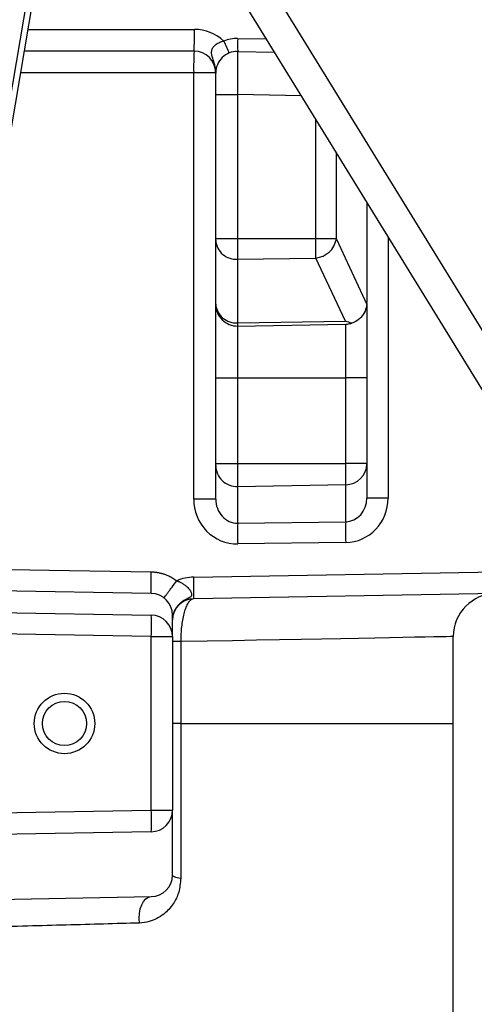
# Model space of a CAD drawing. Header units: millimetres. Extents: x 2532 to 4347, y 1532 to 5311.
# Tile 5 of 22: x 3439 to 3649, y 2502 to 2957. Entities that reach past the tile are written whole.
import ezdxf

# ---------------------------------------------------------------- set-up
doc = ezdxf.new("R2010")
doc.units = ezdxf.units.MM
doc.header["$LTSCALE"] = 2

msp = doc.modelspace()

# ---------------------------------------------------------------- linework, layer by layer
at = {"color": 7, "linetype": 'Continuous', "lineweight": 25}
for p, q in [((3512.76, 3041.03), (3728.56, 2690.37)), ((3727.93, 2664.12), (3499.21, 3035.79)), ((3402.53, 2716.47), (3449.01, 2991.07)), ((3402.53, 2716.47), (3449.01, 2991.07)), ((3446.07, 2991.32), (3420.92, 2842.69)), ((3519.41, 2942.93), (3440.86, 2942.93)), ((3539.58, 2942.75), (3556.64, 2942.46)), ((3529.41, 2932.93), (3519.24, 2932.93)), ((3519.24, 2735.57), (3519.24, 2932.93)), ((3529.41, 2932.93), (3529.41, 2932.93)), ((3529.41, 2932.76), (3529.41, 2932.93)), ((3529.41, 2922.76), (3529.41, 2932.76)), ((3529.41, 2856.15), (3529.41, 2922.76)), ((3529.41, 2922.76), (3539.58, 2922.76)), ((3539.58, 2922.76), (3539.58, 2856.15)), ((3599.41, 2872.96), (3599.41, 2826.54)), ((3529.41, 2856.15), (3539.58, 2856.15)), ((3529.41, 2855.25), (3529.41, 2856.15)), ((3529.41, 2825.8), (3529.41, 2855.25)), ((3539.58, 2856.15), (3539.58, 2846.59)), ((3539.58, 2856.15), (3575.72, 2856.15)), ((3575.72, 2856.15), (3585.21, 2856.15)), ((3585.26, 2855.8), (3599.37, 2825.68)), ((3539.58, 2846.59), (3575.78, 2847.14)), ((3539.58, 2846.59), (3539.58, 2817.14)), ((3589.48, 2817.9), (3575.78, 2847.14)), ((3529.41, 2825.66), (3529.41, 2825.8)), ((3529.41, 2791.71), (3529.41, 2825.66)), ((3599.41, 2826.1), (3599.41, 2791.71)), ((3539.58, 2817.14), (3589.48, 2817.9)), ((3539.58, 2817.14), (3539.58, 2815.67)), ((3539.58, 2815.67), (3589.58, 2816.54)), ((3589.58, 2791.71), (3589.58, 2816.54)), ((3539.58, 2815.67), (3539.58, 2791.71)), ((3529.41, 2791.71), (3539.58, 2791.71)), ((3529.41, 2752.06), (3529.41, 2791.71)), ((3539.58, 2791.71), (3589.58, 2791.71)), ((3539.58, 2791.71), (3539.58, 2752.06)), ((3599.41, 2791.71), (3589.58, 2791.71)), ((3589.58, 2752.06), (3589.58, 2791.71)), ((3599.41, 2791.71), (3599.41, 2752.06)), ((3529.41, 2752.06), (3539.58, 2752.06)), ((3529.41, 2751.05), (3529.41, 2752.06)), ((3529.41, 2735.57), (3529.41, 2751.05)), ((3539.58, 2752.06), (3539.58, 2741.39)), ((3539.58, 2752.06), (3589.58, 2752.06)), ((3589.58, 2742.24), (3589.58, 2752.06)), ((3599.41, 2752.06), (3589.58, 2752.06)), ((3599.41, 2752.06), (3599.41, 2751.89)), ((3599.41, 2751.89), (3599.41, 2736.06)), ((3539.58, 2741.39), (3589.58, 2742.24)), ((3539.58, 2741.39), (3539.58, 2724.43)), ((3589.58, 2725.1), (3589.58, 2742.24)), ((3529.41, 2735.57), (3519.24, 2735.57)), ((3609.24, 2736.06), (3599.41, 2736.06)), ((3539.58, 2724.43), (3589.58, 2725.1)), ((3589.58, 2715.45), (3539.58, 2714.78)), ((3519.24, 2699.46), (3670.17, 2702.1)), ((3499.58, 2691.88), (3393.61, 2693.73)), ((3670.17, 2692.1), (3519.24, 2689.46)), ((3385.53, 2683.87), (3499.58, 2681.88)), ((3509.41, 2671.88), (3509.41, 2681.88)), ((3499.58, 2671.88), (3375.16, 2674.05)), ((3499.58, 2591.54), (3499.58, 2671.88)), ((3499.58, 2671.88), (3509.41, 2671.88)), ((3509.41, 2671.88), (3509.41, 2591.54)), ((3639.41, 2631.71), (3639.41, 2671.91)), ((3513.23, 2669.57), (3509.41, 2669.57)), ((3513.23, 2669.57), (3513.23, 2631.71)), ((3513.23, 2631.71), (3509.41, 2631.71)), ((3513.23, 2631.71), (3513.23, 2559.97)), ((3639.41, 2360.28), (3639.41, 2631.71)), ((3309.41, 2588.22), (3499.58, 2591.54)), ((3499.58, 2591.54), (3509.41, 2591.54)), ((3509.41, 2561.54), (3509.41, 2591.54)), ((3499.58, 2581.54), (3309.41, 2578.22)), ((3309.41, 2548.22), (3499.58, 2551.54))]:
    msp.add_line(p, q, dxfattribs=at)
at = {"color": 8, "linetype": 'Continuous', "lineweight": 25}
for p, q in [((3442.56, 2952.93), (3519.58, 2952.93)), ((3539.58, 2948.75), (3552.91, 2948.52)), ((3519.24, 2932.93), (3439.17, 2932.93)), ((3569.08, 2922.24), (3539.58, 2922.76)), ((3575.72, 2856.15), (3575.72, 2911.45)), ((3585.21, 2896.04), (3585.21, 2856.15)), ((3609.24, 2856.99), (3609.24, 2736.06)), ((3513.23, 2631.71), (3639.41, 2631.71))]:
    msp.add_line(p, q, dxfattribs=at)
at = {"color": 8, "linetype": 'Continuous', "lineweight": 25, "flags": 128}
for points in [[(3398.61, 2703.64), (3452.33, 2702.7), (3499.58, 2701.88)], [(3639.41, 2671.91), (3639.1, 2671.9), (3638.05, 2671.88), (3636.24, 2671.85), (3633.67, 2671.8), (3630.37, 2671.74), (3626.33, 2671.66), (3621.56, 2671.58), (3616.08, 2671.47), (3609.9, 2671.36), (3603.02, 2671.23), (3595.47, 2671.09), (3587.27, 2670.94), (3578.43, 2670.78), (3568.97, 2670.6), (3558.92, 2670.42), (3548.29, 2670.22), (3537.12, 2670.01), (3525.42, 2669.8), (3513.23, 2669.57)]]:
    msp.add_lwpolyline(points, dxfattribs=at)
at = {"color": 7, "linetype": 'Continuous', "lineweight": 25, "flags": 128}
for points in [[(3513.23, 2559.97), (3512.38, 2560.12), (3511.63, 2560.29), (3510.97, 2560.47), (3510.42, 2560.67), (3509.98, 2560.87), (3509.66, 2561.09), (3509.47, 2561.31), (3509.41, 2561.54)], [(3494.16, 2539.33), (3493.99, 2541.54), (3494.11, 2543.75), (3494.51, 2545.85), (3495.16, 2547.74), (3496.05, 2549.32), (3497.12, 2550.52), (3498.31, 2551.27), (3499.58, 2551.54)]]:
    msp.add_lwpolyline(points, dxfattribs=at)
at = {"color": 7, "linetype": 'Continuous', "lineweight": 25}
for radius in [14, 10.2]:
    msp.add_circle((3459.41, 2631.71), radius, dxfattribs=at)
for centre, radius, start, end in [((3376.2, 2950.43), 143.4, 357.0017, 0.9985), ((3519.58, 2932.93), 20, 46.9892, 90), ((3539.3, 2932.76), 16, 89, 112.3261), ((3625.56, 2945.75), 86.02, 178.0018, 181.9982), ((3620.54, 2981.77), 93.78, 201.3996, 205.0907), ((3662.63, 2935.43), 143.42, 177.0019, 180.9984), ((3519.41, 2932.93), 10, 0, 90), ((3539.41, 2932.76), 10, 89, 180), ((3526.36, 2932.9), 3.05, 359.3795, 0.6205), ((3538.81, 2855.99), 9.43, 184.4926, 274.7087), ((3574.62, 2857.93), 10.86, 276.134, 348.6537), ((3538.81, 2826.54), 9.43, 184.493, 274.7091), ((3539.41, 2825.66), 10, 180, 271), ((3589.41, 2826.54), 10, 355.0773, 0), ((3539.25, 2751.23), 9.84, 181.0332, 271.9521), ((3589.58, 2752.06), 9.83, 270.0008, 359.0127), ((3776.68, 2719.61), 237.14, 178.8332, 181.1668), ((3826.68, 2720.27), 237.15, 178.8332, 181.1668), ((3519.58, 2679.46), 20, 91, 114.0644), ((3375.97, 2694.46), 143.35, 358.0015, 1.9985), ((3499.41, 2681.88), 10, 0, 89), ((3519.41, 2679.46), 10, 91, 180), ((3659.41, 2671.91), 20, 91, 179.8734), ((3356.32, 2676.88), 143.35, 358.0015, 1.9985), ((3499.41, 2671.88), 10, 0, 89), ((3356.32, 2586.54), 143.35, 358.0015, 1.9985), ((3499.41, 2591.54), 10, 271, 0), ((3499.41, 2561.54), 10, 271, 0)]:
    msp.add_arc(centre, radius, start, end, dxfattribs=at)
for centre, major_axis, ratio, start_param, end_param in [((3539.41, 2922.75), (0.17, 20), 0.008724, 4.712617, 6.283109), ((3539.41, 2932.76), (0, 16), 0.625, 1.559791, 1.570796), ((3585.32, 2856.15), (0, 0.413), 0.267952, 1.570796, 2.622049), ((3539.24, 2735.48), (-1.34, 20.67), 0.965633, 1.50374, 3.091989), ((3539.41, 2735.48), (-0.47, 11.04), 0.904924, 1.52399, 3.11224), ((3589.41, 2736.15), (-0.47, 11.04), 0.904924, 3.11224, 4.665583), ((3589.24, 2736.15), (-1.34, 20.67), 0.965633, 3.091989, 4.645332)]:
    msp.add_ellipse(centre, major_axis=major_axis, ratio=ratio, start_param=start_param, end_param=end_param, dxfattribs=at)
for points, knots in [([(3529.41, 2932.93), (3529.39, 2933.54), (3529.35, 2934.77), (3528.91, 2937.08), (3527.99, 2939.76), (3527.3, 2942.22), (3527.85, 2944.23), (3528.9, 2945.59), (3530.44, 2946.67), (3531.94, 2947.28), (3532.91, 2947.49), (3533.23, 2947.56)], [0, 0, 0, 0, 0.098099, 0.198554, 0.389021, 0.581765, 0.675652, 0.77001, 0.858101, 0.954384, 1, 1, 1, 1]), ([(3575.78, 2847.14), (3575.77, 2847.6), (3575.76, 2848.15), (3575.75, 2849.11), (3575.75, 2849.46), (3575.74, 2850.18), (3575.74, 2850.56), (3575.74, 2851.34), (3575.73, 2851.75), (3575.73, 2852.6), (3575.73, 2853.03), (3575.72, 2854.34), (3575.72, 2855.24), (3575.72, 2856.15)], [0, 0, 0, 0, 0.25, 0.25, 0.375, 0.375, 0.5, 0.5, 0.625, 0.625, 0.75, 0.75, 1, 1, 1, 1]), ([(3599.37, 2825.68), (3599.17, 2824.59), (3598.77, 2822.4), (3596.82, 2819.56), (3594.55, 2817.8), (3592.97, 2817.2), (3592.43, 2817)], [0, 0, 0, 0, 0.2878915, 0.5760619, 0.8567274, 1, 1, 1, 1]), ([(3592.43, 2817), (3591.46, 2817.26), (3590.47, 2817.52), (3589.48, 2817.9), (3589.48, 2817.9)], [0, 0, 0, 0, 0.9924, 1, 1, 1, 1]), ([(3589.58, 2816.54), (3589.59, 2816.54), (3589.86, 2816.54), (3590.82, 2816.59), (3591.76, 2816.83), (3592.43, 2817)], [0, 0, 0, 0, 0.006999, 0.282321, 1, 1, 1, 1]), ([(3499.58, 2691.88), (3499.56, 2691.88), (3499.55, 2692.1), (3499.53, 2692.83), (3499.52, 2693.14), (3499.51, 2693.89), (3499.51, 2694.32), (3499.51, 2695.3), (3499.51, 2695.84), (3499.52, 2696.98), (3499.53, 2697.58), (3499.55, 2699.43), (3499.56, 2700.7), (3499.58, 2701.88)], [0, 0, 0, 0, 0.25, 0.25, 0.375, 0.375, 0.5, 0.5, 0.625, 0.625, 0.75, 0.75, 1, 1, 1, 1]), ([(3499.58, 2701.88), (3499.79, 2701.87), (3500.21, 2701.86), (3500.84, 2701.82), (3501.46, 2701.76), (3502.08, 2701.68), (3502.69, 2701.58), (3503.31, 2701.47), (3503.92, 2701.33), (3504.52, 2701.17), (3505.13, 2701), (3505.87, 2700.75), (3506.75, 2700.43), (3507.74, 2699.99), (3508.71, 2699.51), (3509.65, 2698.97), (3510.56, 2698.38), (3511.14, 2697.94), (3511.43, 2697.73)], [0, 0, 0, 0, 0.049199, 0.09823, 0.147142, 0.195982, 0.2448, 0.293643, 0.342561, 0.391601, 0.440811, 0.490239, 0.575826, 0.660822, 0.74548, 0.830057, 0.914812, 1, 1, 1, 1]), ([(3505.51, 2689.81), (3505.5, 2689.82), (3505.61, 2690), (3506.03, 2690.58), (3506.21, 2690.83), (3506.65, 2691.43), (3506.9, 2691.77), (3507.48, 2692.54), (3507.8, 2692.97), (3508.48, 2693.87), (3508.84, 2694.34), (3509.95, 2695.8), (3510.71, 2696.8), (3511.43, 2697.73)], [0, 0, 0, 0, 0.25, 0.25, 0.375, 0.375, 0.5, 0.5, 0.625, 0.625, 0.75, 0.75, 1, 1, 1, 1]), ([(3511.43, 2697.73), (3511.55, 2697.69), (3511.8, 2697.6), (3512.22, 2697.43), (3512.71, 2697.22), (3513.26, 2696.96), (3513.83, 2696.65), (3514.65, 2696.15), (3515.58, 2695.47), (3516.79, 2694.36), (3517.8, 2693.06), (3518.27, 2691.9), (3518.31, 2691.2), (3518.18, 2690.75), (3517.86, 2690.35), (3517.28, 2689.94), (3516.37, 2689.49), (3515.3, 2688.95), (3514.21, 2688.3), (3513.37, 2687.69), (3512.69, 2687.09), (3512.18, 2686.58), (3511.69, 2686.02), (3511.22, 2685.41), (3510.79, 2684.74), (3510.4, 2684.02), (3510.06, 2683.26), (3509.77, 2682.44), (3509.54, 2681.58), (3509.45, 2680.98), (3509.41, 2680.68)], [0, 0, 0, 0, 0.0137096, 0.0303855, 0.0499641, 0.0723697, 0.0984891, 0.1234329, 0.1800435, 0.2301678, 0.3186215, 0.3870755, 0.4189927, 0.4472238, 0.4786857, 0.5104111, 0.555742, 0.6096882, 0.6523759, 0.7009359, 0.7271244, 0.7540939, 0.7818637, 0.8104516, 0.839874, 0.8701462, 0.9012821, 0.9332949, 0.9661969, 1, 1, 1, 1]), ([(3519.24, 2689.46), (3518.51, 2689.21), (3517.43, 2688.84), (3516.11, 2686.64), (3515.22, 2684.5), (3514.46, 2681.86), (3513.7, 2677.98), (3513.27, 2673.71), (3513.24, 2670.51), (3513.23, 2669.57)], [0, 0, 0, 0, 0.237226, 0.355894, 0.474522, 0.588067, 0.701565, 0.912633, 1, 1, 1, 1]), ([(3513.23, 2559.97), (3513.03, 2557.78), (3512.63, 2553.42), (3509.75, 2547.75), (3506.14, 2543.8), (3502.22, 2541.3), (3498.48, 2539.77), (3495.67, 2539.48), (3494.16, 2539.33)], [0, 0, 0, 0, 0.184378, 0.367527, 0.583504, 0.715276, 0.847029, 1, 1, 1, 1]), ([(3494.16, 2539.33), (3488.65, 2539.18), (3477.63, 2538.86), (3460.29, 2538.39), (3442.32, 2537.9), (3423.72, 2537.42), (3403.46, 2536.91), (3381.6, 2536.39), (3357.98, 2535.86), (3333.88, 2535.35), (3317.57, 2535.03), (3309.41, 2534.88)], [0, 0, 0, 0, 0.1013, 0.202782, 0.304263, 0.407258, 0.510251, 0.631244, 0.752234, 0.876118, 1, 1, 1, 1])]:
    msp.add_open_spline(points, degree=3, knots=knots, dxfattribs=at)

doc.saveas('drawing.dxf')
